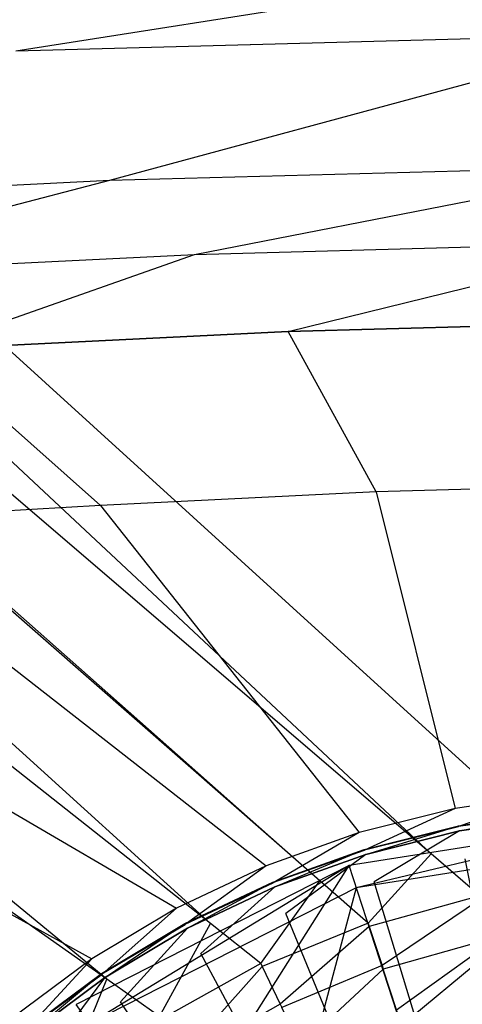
# Model space of a CAD drawing. Extents: x 0 to 0.45, y -0.35 to 0.
# Tile 22 of 30: x 0.206 to 0.219, y -0.136 to -0.106. Entities that reach past the tile are written whole.
import ezdxf

# ---------------------------------------------------------------- set-up
doc = ezdxf.new("R2010")
doc.units = 0
doc.layers.add('L1_WT_536045_0___REPLACEMTFOREM', color=7, linetype='CONTINUOUS')
doc.layers.add('L2_ABLAUF60_ONOVO_1___REPLACEMT', color=7, linetype='CONTINUOUS')

msp = doc.modelspace()

# ---------------------------------------------------------------- linework, layer by layer
at = {"layer": 'L1_WT_536045_0___REPLACEMTFOREM', "color": 8}
for points, invisible_edges in [([(0.079376, -0.001524, 0.021923), (0.21824, -0.131549, 0.021923), (0.078767, -0.011923, 0.021923), (0.079376, -0.001524, 0.021923)], 13), ([(0.21824, -0.131549, 0.021923), (0.079376, -0.001524, 0.021923), (0.22178, -0.131085, 0.021923), (0.21824, -0.131549, 0.021923)], 14), ([(0.370624, -0.001524, 0.021923), (0.22178, -0.131085, 0.021923), (0.079376, -0.001524, 0.021923), (0.370624, -0.001524, 0.021923)], 13), ([(0.078767, -0.011923, 0.021923), (0.214833, -0.13237, 0.021923), (0.078697, -0.013122, 0.021923), (0.078767, -0.011923, 0.021923)], 13), ([(0.214833, -0.13237, 0.021923), (0.078767, -0.011923, 0.021923), (0.21824, -0.131549, 0.021923), (0.214833, -0.13237, 0.021923)], 14), ([(0.078697, -0.013122, 0.021923), (0.211479, -0.133682, 0.021923), (0.077931, -0.028026, 0.021923), (0.078697, -0.013122, 0.021923)], 13), ([(0.211479, -0.133682, 0.021923), (0.078697, -0.013122, 0.021923), (0.214833, -0.13237, 0.021923), (0.211479, -0.133682, 0.021923)], 14), ([(0.077931, -0.028026, 0.021923), (0.208304, -0.13539, 0.021923), (0.077165, -0.042931, 0.021923), (0.077931, -0.028026, 0.021923)], 13), ([(0.208304, -0.13539, 0.021923), (0.077931, -0.028026, 0.021923), (0.211479, -0.133682, 0.021923), (0.208304, -0.13539, 0.021923)], 14), ([(0.205356, -0.137469, 0.021923), (0.077165, -0.042931, 0.021923), (0.208304, -0.13539, 0.021923), (0.205356, -0.137469, 0.021923)], 14), ([(0.205519, -0.106935, 0.106269), (0.225, -0.103869, 0.132149), (0.203806, -0.104446, 0.132537), (0.205519, -0.106935, 0.106269)], 14), ([(0.225, -0.103869, 0.132149), (0.205519, -0.106935, 0.106269), (0.225, -0.106405, 0.10602), (0.225, -0.103869, 0.132149)], 13), ([(0.2084, -0.110899, 0.079976), (0.225, -0.106405, 0.10602), (0.205519, -0.106935, 0.106269), (0.2084, -0.110899, 0.079976)], 14), ([(0.225, -0.106405, 0.10602), (0.2084, -0.110899, 0.079976), (0.225, -0.110447, 0.079857), (0.225, -0.106405, 0.10602)], 13), ([(0.205519, -0.106935, 0.106269), (0.191802, -0.111717, 0.080095), (0.2084, -0.110899, 0.079976), (0.205519, -0.106935, 0.106269)], 13), ([(0.210992, -0.113176, 0.066804), (0.225, -0.110447, 0.079857), (0.2084, -0.110899, 0.079976), (0.210992, -0.113176, 0.066804)], 14), ([(0.225, -0.110447, 0.079857), (0.210992, -0.113176, 0.066804), (0.225, -0.112794, 0.066741), (0.225, -0.110447, 0.079857)], 13), ([(0.196985, -0.113866, 0.066868), (0.2084, -0.110899, 0.079976), (0.191802, -0.111717, 0.080095), (0.196985, -0.113866, 0.066868)], 14), ([(0.2084, -0.110899, 0.079976), (0.196985, -0.113866, 0.066868), (0.210992, -0.113176, 0.066804), (0.2084, -0.110899, 0.079976)], 13), ([(0.213866, -0.115538, 0.05757), (0.225, -0.112794, 0.066741), (0.210992, -0.113176, 0.066804), (0.213866, -0.115538, 0.05757)], 14), ([(0.225, -0.112794, 0.066741), (0.213866, -0.115538, 0.05757), (0.225, -0.115235, 0.05754), (0.225, -0.112794, 0.066741)], 13), ([(0.202731, -0.116086, 0.057601), (0.210992, -0.113176, 0.066804), (0.196985, -0.113866, 0.066868), (0.202731, -0.116086, 0.057601)], 14), ([(0.210992, -0.113176, 0.066804), (0.202731, -0.116086, 0.057601), (0.213866, -0.115538, 0.05757), (0.210992, -0.113176, 0.066804)], 13), ([(0.225, -0.115235, 0.05754), (0.213866, -0.115538, 0.05757), (0.216555, -0.120452, 0.054029), (0.225, -0.115235, 0.05754)], 14), ([(0.225, -0.120222, 0.054029), (0.225, -0.115235, 0.05754), (0.216555, -0.120452, 0.054029), (0.225, -0.120222, 0.054029)], 14), ([(0.213866, -0.115538, 0.05757), (0.202731, -0.116086, 0.057601), (0.20811, -0.120869, 0.054029), (0.213866, -0.115538, 0.05757)], 14), ([(0.216555, -0.120452, 0.054029), (0.213866, -0.115538, 0.05757), (0.20811, -0.120869, 0.054029), (0.216555, -0.120452, 0.054029)], 14), ([(0.20811, -0.120869, 0.054029), (0.202731, -0.116086, 0.057601), (0.199665, -0.121347, 0.054029), (0.20811, -0.120869, 0.054029)], 14), ([(0.221974, -0.129714, 0.054029), (0.225, -0.120222, 0.054029), (0.216555, -0.120452, 0.054029), (0.221974, -0.129714, 0.054029)], 13), ([(0.218977, -0.130158, 0.054029), (0.216555, -0.120452, 0.054029), (0.20811, -0.120869, 0.054029), (0.218977, -0.130158, 0.054029)], 13), ([(0.216555, -0.120452, 0.054029), (0.218977, -0.130158, 0.054029), (0.221974, -0.129714, 0.054029), (0.216555, -0.120452, 0.054029)], 14), ([(0.216038, -0.130894, 0.054029), (0.20811, -0.120869, 0.054029), (0.199665, -0.121347, 0.054029), (0.216038, -0.130894, 0.054029)], 13), ([(0.20811, -0.120869, 0.054029), (0.216038, -0.130894, 0.054029), (0.218977, -0.130158, 0.054029), (0.20811, -0.120869, 0.054029)], 14), ([(0.213186, -0.131915, 0.054029), (0.199665, -0.121347, 0.054029), (0.191221, -0.121979, 0.054029), (0.213186, -0.131915, 0.054029)], 13), ([(0.199665, -0.121347, 0.054029), (0.213186, -0.131915, 0.054029), (0.216038, -0.130894, 0.054029), (0.199665, -0.121347, 0.054029)], 14), ([(0.210447, -0.13321, 0.054029), (0.191221, -0.121979, 0.054029), (0.186205, -0.122794, 0.054029), (0.210447, -0.13321, 0.054029)], 13), ([(0.191221, -0.121979, 0.054029), (0.210447, -0.13321, 0.054029), (0.213186, -0.131915, 0.054029), (0.191221, -0.121979, 0.054029)], 14), ([(0.207849, -0.134768, 0.054029), (0.186205, -0.122794, 0.054029), (0.181246, -0.123743, 0.054029), (0.207849, -0.134768, 0.054029)], 13), ([(0.186205, -0.122794, 0.054029), (0.207849, -0.134768, 0.054029), (0.210447, -0.13321, 0.054029), (0.186205, -0.122794, 0.054029)], 14), ([(0.181246, -0.123743, 0.054029), (0.205415, -0.136572, 0.054029), (0.207849, -0.134768, 0.054029), (0.181246, -0.123743, 0.054029)], 14), ([(0.219087, -0.13071, 0.054029), (0.221974, -0.129714, 0.054029), (0.218977, -0.130158, 0.054029), (0.219087, -0.13071, 0.054029)], 13), ([(0.221974, -0.129714, 0.054029), (0.219087, -0.13071, 0.054029), (0.222029, -0.130273, 0.054029), (0.221974, -0.129714, 0.054029)], 14), ([(0.216202, -0.131432, 0.054029), (0.218977, -0.130158, 0.054029), (0.216038, -0.130894, 0.054029), (0.216202, -0.131432, 0.054029)], 13), ([(0.218977, -0.130158, 0.054029), (0.216202, -0.131432, 0.054029), (0.219087, -0.13071, 0.054029), (0.218977, -0.130158, 0.054029)], 14), ([(0.219113, -0.130841, 0.049023), (0.222027, -0.130249, 0.050165), (0.219082, -0.130686, 0.050165), (0.219113, -0.130841, 0.049023)], 14), ([(0.222028, -0.130265, 0.052677), (0.219082, -0.130686, 0.050165), (0.222027, -0.130249, 0.050165), (0.222028, -0.130265, 0.052677)], 13), ([(0.219082, -0.130686, 0.050165), (0.222028, -0.130265, 0.052677), (0.219085, -0.130701, 0.052677), (0.219082, -0.130686, 0.050165)], 14), ([(0.222029, -0.130273, 0.054029), (0.219085, -0.130701, 0.052677), (0.222028, -0.130265, 0.052677), (0.222029, -0.130273, 0.054029)], 13), ([(0.219085, -0.130701, 0.052677), (0.222029, -0.130273, 0.054029), (0.219087, -0.13071, 0.054029), (0.219085, -0.130701, 0.052677)], 14), ([(0.222027, -0.130249, 0.050165), (0.219113, -0.130841, 0.049023), (0.222042, -0.130407, 0.049023), (0.222027, -0.130249, 0.050165)], 13), ([(0.219285, -0.131703, 0.049023), (0.222042, -0.130407, 0.049023), (0.219113, -0.130841, 0.049023), (0.219285, -0.131703, 0.049023)], 13), ([(0.213401, -0.132434, 0.054029), (0.216038, -0.130894, 0.054029), (0.213186, -0.131915, 0.054029), (0.213401, -0.132434, 0.054029)], 13), ([(0.216038, -0.130894, 0.054029), (0.213401, -0.132434, 0.054029), (0.216202, -0.131432, 0.054029), (0.216038, -0.130894, 0.054029)], 14), ([(0.216241, -0.131561, 0.049023), (0.219082, -0.130686, 0.050165), (0.216195, -0.131409, 0.050165), (0.216241, -0.131561, 0.049023)], 14), ([(0.219085, -0.130701, 0.052677), (0.216195, -0.131409, 0.050165), (0.219082, -0.130686, 0.050165), (0.219085, -0.130701, 0.052677)], 13), ([(0.216195, -0.131409, 0.050165), (0.219085, -0.130701, 0.052677), (0.216199, -0.131424, 0.052677), (0.216195, -0.131409, 0.050165)], 14), ([(0.219087, -0.13071, 0.054029), (0.216199, -0.131424, 0.052677), (0.219085, -0.130701, 0.052677), (0.219087, -0.13071, 0.054029)], 13), ([(0.216199, -0.131424, 0.052677), (0.219087, -0.13071, 0.054029), (0.216202, -0.131432, 0.054029), (0.216199, -0.131424, 0.052677)], 14), ([(0.219082, -0.130686, 0.050165), (0.216241, -0.131561, 0.049023), (0.219113, -0.130841, 0.049023), (0.219082, -0.130686, 0.050165)], 13), ([(0.216496, -0.132402, 0.049023), (0.219113, -0.130841, 0.049023), (0.216241, -0.131561, 0.049023), (0.216496, -0.132402, 0.049023)], 13), ([(0.219113, -0.130841, 0.049023), (0.216496, -0.132402, 0.049023), (0.219285, -0.131703, 0.049023), (0.219113, -0.130841, 0.049023)], 14), ([(0.22178, -0.131085, 0.021923), (0.219736, -0.132832, 0.021923), (0.21824, -0.131549, 0.021923), (0.22178, -0.131085, 0.021923)], 13), ([(0.213452, -0.132558, 0.049023), (0.216195, -0.131409, 0.050165), (0.213392, -0.132412, 0.050165), (0.213452, -0.132558, 0.049023)], 14), ([(0.216199, -0.131424, 0.052677), (0.213392, -0.132412, 0.050165), (0.216195, -0.131409, 0.050165), (0.216199, -0.131424, 0.052677)], 13), ([(0.213392, -0.132412, 0.050165), (0.216199, -0.131424, 0.052677), (0.213398, -0.132426, 0.052677), (0.213392, -0.132412, 0.050165)], 14), ([(0.216202, -0.131432, 0.054029), (0.213398, -0.132426, 0.052677), (0.216199, -0.131424, 0.052677), (0.216202, -0.131432, 0.054029)], 13), ([(0.213398, -0.132426, 0.052677), (0.216202, -0.131432, 0.054029), (0.213401, -0.132434, 0.054029), (0.213398, -0.132426, 0.052677)], 14), ([(0.216195, -0.131409, 0.050165), (0.213452, -0.132558, 0.049023), (0.216241, -0.131561, 0.049023), (0.216195, -0.131409, 0.050165)], 13), ([(0.213789, -0.133371, 0.049023), (0.216241, -0.131561, 0.049023), (0.213452, -0.132558, 0.049023), (0.213789, -0.133371, 0.049023)], 13), ([(0.216241, -0.131561, 0.049023), (0.213789, -0.133371, 0.049023), (0.216496, -0.132402, 0.049023), (0.216241, -0.131561, 0.049023)], 14), ([(0.21824, -0.131549, 0.021923), (0.216315, -0.133668, 0.021923), (0.214833, -0.13237, 0.021923), (0.21824, -0.131549, 0.021923)], 13), ([(0.216315, -0.133668, 0.021923), (0.21824, -0.131549, 0.021923), (0.219736, -0.132832, 0.021923), (0.216315, -0.133668, 0.021923)], 14), ([(0.225, -0.160437, 0.049023), (0.219285, -0.131703, 0.049023), (0.216496, -0.132402, 0.049023), (0.225, -0.160437, 0.049023)], 14), ([(0.210712, -0.133706, 0.054029), (0.213186, -0.131915, 0.054029), (0.210447, -0.13321, 0.054029), (0.210712, -0.133706, 0.054029)], 13), ([(0.213186, -0.131915, 0.054029), (0.210712, -0.133706, 0.054029), (0.213401, -0.132434, 0.054029), (0.213186, -0.131915, 0.054029)], 14), ([(0.210776, -0.133825, 0.049023), (0.213392, -0.132412, 0.050165), (0.210701, -0.133684, 0.050165), (0.210776, -0.133825, 0.049023)], 14), ([(0.213398, -0.132426, 0.052677), (0.210701, -0.133684, 0.050165), (0.213392, -0.132412, 0.050165), (0.213398, -0.132426, 0.052677)], 13), ([(0.210701, -0.133684, 0.050165), (0.213398, -0.132426, 0.052677), (0.210708, -0.133699, 0.052677), (0.210701, -0.133684, 0.050165)], 14), ([(0.213401, -0.132434, 0.054029), (0.210708, -0.133699, 0.052677), (0.213398, -0.132426, 0.052677), (0.213401, -0.132434, 0.054029)], 13), ([(0.210708, -0.133699, 0.052677), (0.213401, -0.132434, 0.054029), (0.210712, -0.133706, 0.054029), (0.210708, -0.133699, 0.052677)], 14), ([(0.213392, -0.132412, 0.050165), (0.210776, -0.133825, 0.049023), (0.213452, -0.132558, 0.049023), (0.213392, -0.132412, 0.050165)], 13), ([(0.214833, -0.13237, 0.021923), (0.213026, -0.134907, 0.021923), (0.211479, -0.133682, 0.021923), (0.214833, -0.13237, 0.021923)], 13), ([(0.213026, -0.134907, 0.021923), (0.214833, -0.13237, 0.021923), (0.216315, -0.133668, 0.021923), (0.213026, -0.134907, 0.021923)], 14), ([(0.225, -0.160437, 0.049023), (0.216496, -0.132402, 0.049023), (0.213789, -0.133371, 0.049023), (0.225, -0.160437, 0.049023)], 14), ([(0.21119, -0.1346, 0.049023), (0.213452, -0.132558, 0.049023), (0.210776, -0.133825, 0.049023), (0.21119, -0.1346, 0.049023)], 13), ([(0.213452, -0.132558, 0.049023), (0.21119, -0.1346, 0.049023), (0.213789, -0.133371, 0.049023), (0.213452, -0.132558, 0.049023)], 14), ([(0.219736, -0.132832, 0.021923), (0.216348, -0.133768, 0.020382), (0.216315, -0.133668, 0.021923), (0.219736, -0.132832, 0.021923)], 14), ([(0.216348, -0.133768, 0.020382), (0.219736, -0.132832, 0.021923), (0.219756, -0.132935, 0.020382), (0.216348, -0.133768, 0.020382)], 13), ([(0.219756, -0.132935, 0.020382), (0.216741, -0.13497, 0.001753), (0.216348, -0.133768, 0.020382), (0.219756, -0.132935, 0.020382)], 14), ([(0.216741, -0.13497, 0.001753), (0.219756, -0.132935, 0.020382), (0.219994, -0.134175, 0.001753), (0.216741, -0.13497, 0.001753)], 13), ([(0.208161, -0.135235, 0.054029), (0.210447, -0.13321, 0.054029), (0.207849, -0.134768, 0.054029), (0.208161, -0.135235, 0.054029)], 13), ([(0.210447, -0.13321, 0.054029), (0.208161, -0.135235, 0.054029), (0.210712, -0.133706, 0.054029), (0.210447, -0.13321, 0.054029)], 14), ([(0.225, -0.160437, 0.049023), (0.213789, -0.133371, 0.049023), (0.21119, -0.1346, 0.049023), (0.225, -0.160437, 0.049023)], 14), ([(0.208236, -0.135347, 0.049023), (0.210701, -0.133684, 0.050165), (0.208147, -0.135215, 0.050165), (0.208236, -0.135347, 0.049023)], 14), ([(0.210708, -0.133699, 0.052677), (0.208147, -0.135215, 0.050165), (0.210701, -0.133684, 0.050165), (0.210708, -0.133699, 0.052677)], 13), ([(0.210701, -0.133684, 0.050165), (0.208236, -0.135347, 0.049023), (0.210776, -0.133825, 0.049023), (0.210701, -0.133684, 0.050165)], 13), ([(0.211479, -0.133682, 0.021923), (0.209919, -0.136528, 0.021923), (0.208304, -0.13539, 0.021923), (0.211479, -0.133682, 0.021923)], 13), ([(0.209919, -0.136528, 0.021923), (0.211479, -0.133682, 0.021923), (0.213026, -0.134907, 0.021923), (0.209919, -0.136528, 0.021923)], 14), ([(0.216315, -0.133668, 0.021923), (0.213071, -0.135001, 0.020382), (0.213026, -0.134907, 0.021923), (0.216315, -0.133668, 0.021923)], 14), ([(0.213071, -0.135001, 0.020382), (0.216315, -0.133668, 0.021923), (0.216348, -0.133768, 0.020382), (0.213071, -0.135001, 0.020382)], 13), ([(0.208147, -0.135215, 0.050165), (0.210708, -0.133699, 0.052677), (0.208156, -0.135228, 0.052677), (0.208147, -0.135215, 0.050165)], 14), ([(0.210712, -0.133706, 0.054029), (0.208156, -0.135228, 0.052677), (0.210708, -0.133699, 0.052677), (0.210712, -0.133706, 0.054029)], 13), ([(0.208156, -0.135228, 0.052677), (0.210712, -0.133706, 0.054029), (0.208161, -0.135235, 0.054029), (0.208156, -0.135228, 0.052677)], 14), ([(0.208724, -0.136078, 0.049023), (0.210776, -0.133825, 0.049023), (0.208236, -0.135347, 0.049023), (0.208724, -0.136078, 0.049023)], 13), ([(0.210776, -0.133825, 0.049023), (0.208724, -0.136078, 0.049023), (0.21119, -0.1346, 0.049023), (0.210776, -0.133825, 0.049023)], 14), ([(0.216348, -0.133768, 0.020382), (0.213614, -0.136148, 0.001753), (0.213071, -0.135001, 0.020382), (0.216348, -0.133768, 0.020382)], 14), ([(0.213614, -0.136148, 0.001753), (0.216348, -0.133768, 0.020382), (0.216741, -0.13497, 0.001753), (0.213614, -0.136148, 0.001753)], 13), ([(0.219994, -0.134175, 0.001753), (0.216778, -0.135083), (0.216741, -0.13497, 0.001753), (0.219994, -0.134175, 0.001753)], 14), ([(0.216778, -0.135083), (0.219994, -0.134175, 0.001753), (0.220017, -0.134292), (0.216778, -0.135083)], 13), ([(0.220017, -0.134292), (0.217185, -0.136325), (0.216778, -0.135083), (0.220017, -0.134292)], 13), ([(0.217185, -0.136325), (0.220017, -0.134292), (0.220263, -0.135573), (0.217185, -0.136325)], 14), ([(0.205772, -0.137007, 0.054029), (0.207849, -0.134768, 0.054029), (0.205415, -0.136572, 0.054029), (0.205772, -0.137007, 0.054029)], 13), ([(0.207849, -0.134768, 0.054029), (0.205772, -0.137007, 0.054029), (0.208161, -0.135235, 0.054029), (0.207849, -0.134768, 0.054029)], 14), ([(0.225, -0.160437, 0.049023), (0.21119, -0.1346, 0.049023), (0.208724, -0.136078, 0.049023), (0.225, -0.160437, 0.049023)], 14), ([(0.213026, -0.134907, 0.021923), (0.209975, -0.136617, 0.020382), (0.209919, -0.136528, 0.021923), (0.213026, -0.134907, 0.021923)], 14), ([(0.209975, -0.136617, 0.020382), (0.213026, -0.134907, 0.021923), (0.213071, -0.135001, 0.020382), (0.209975, -0.136617, 0.020382)], 13), ([(0.213071, -0.135001, 0.020382), (0.210659, -0.13769, 0.001753), (0.209975, -0.136617, 0.020382), (0.213071, -0.135001, 0.020382)], 14), ([(0.210659, -0.13769, 0.001753), (0.213071, -0.135001, 0.020382), (0.213614, -0.136148, 0.001753), (0.210659, -0.13769, 0.001753)], 13), ([(0.216741, -0.13497, 0.001753), (0.213665, -0.136256), (0.213614, -0.136148, 0.001753), (0.216741, -0.13497, 0.001753)], 14), ([(0.213665, -0.136256), (0.216741, -0.13497, 0.001753), (0.216778, -0.135083), (0.213665, -0.136256)], 13), ([(0.216778, -0.135083), (0.214225, -0.13744), (0.213665, -0.136256), (0.216778, -0.135083)], 13), ([(0.214225, -0.13744), (0.216778, -0.135083), (0.217185, -0.136325), (0.214225, -0.13744)], 14), ([(0.208304, -0.13539, 0.021923), (0.20704, -0.138509, 0.021923), (0.205356, -0.137469, 0.021923), (0.208304, -0.13539, 0.021923)], 13), ([(0.205857, -0.137111, 0.049023), (0.208147, -0.135215, 0.050165), (0.205756, -0.136988, 0.050165), (0.205857, -0.137111, 0.049023)], 14), ([(0.208156, -0.135228, 0.052677), (0.205756, -0.136988, 0.050165), (0.208147, -0.135215, 0.050165), (0.208156, -0.135228, 0.052677)], 13), ([(0.205756, -0.136988, 0.050165), (0.208156, -0.135228, 0.052677), (0.205766, -0.137001, 0.052677), (0.205756, -0.136988, 0.050165)], 14), ([(0.208161, -0.135235, 0.054029), (0.205766, -0.137001, 0.052677), (0.208156, -0.135228, 0.052677), (0.208161, -0.135235, 0.054029)], 13), ([(0.205766, -0.137001, 0.052677), (0.208161, -0.135235, 0.054029), (0.205772, -0.137007, 0.054029), (0.205766, -0.137001, 0.052677)], 14), ([(0.208147, -0.135215, 0.050165), (0.205857, -0.137111, 0.049023), (0.208236, -0.135347, 0.049023), (0.208147, -0.135215, 0.050165)], 13), ([(0.206415, -0.13779, 0.049023), (0.208236, -0.135347, 0.049023), (0.205857, -0.137111, 0.049023), (0.206415, -0.13779, 0.049023)], 13), ([(0.208236, -0.135347, 0.049023), (0.206415, -0.13779, 0.049023), (0.208724, -0.136078, 0.049023), (0.208236, -0.135347, 0.049023)], 14), ([(0.20704, -0.138509, 0.021923), (0.208304, -0.13539, 0.021923), (0.209919, -0.136528, 0.021923), (0.20704, -0.138509, 0.021923)], 14), ([(0.225, -0.160213), (0.217185, -0.136325), (0.220263, -0.135573), (0.225, -0.160213)], 14), ([(0.225, -0.160437, 0.049023), (0.208724, -0.136078, 0.049023), (0.206415, -0.13779, 0.049023), (0.225, -0.160437, 0.049023)], 14), ([(0.213614, -0.136148, 0.001753), (0.210723, -0.137791), (0.210659, -0.13769, 0.001753), (0.213614, -0.136148, 0.001753)], 14), ([(0.210723, -0.137791), (0.213614, -0.136148, 0.001753), (0.213665, -0.136256), (0.210723, -0.137791)], 13)]:
    msp.add_3dface(points, dxfattribs=dict(at, invisible_edges=invisible_edges))
at = {"layer": 'L2_ABLAUF60_ONOVO_1___REPLACEMT', "color": 8}
for points, invisible_edges in [([(0.225, -0.130437, 0.053342), (0.217321, -0.136802, 0.049535), (0.21573, -0.131905, 0.053342), (0.225, -0.130437, 0.053342)], 13), ([(0.21595, -0.132583, 0.054023), (0.225, -0.130437, 0.054023), (0.21573, -0.131905, 0.054023), (0.21595, -0.132583, 0.054023)], 13), ([(0.21573, -0.131905, 0.053342), (0.225, -0.130437, 0.054023), (0.225, -0.130437, 0.053342), (0.21573, -0.131905, 0.053342)], 13), ([(0.225, -0.130437, 0.054023), (0.21573, -0.131905, 0.053342), (0.21573, -0.131905, 0.054023), (0.225, -0.130437, 0.054023)], 14), ([(0.225, -0.130437, 0.054023), (0.21595, -0.132583, 0.054023), (0.225, -0.131149, 0.054023), (0.225, -0.130437, 0.054023)], 14), ([(0.217321, -0.136802, 0.049535), (0.225, -0.130437, 0.053342), (0.225, -0.135586, 0.049535), (0.217321, -0.136802, 0.049535)], 14), ([(0.218661, -0.140927, 0.052248), (0.225, -0.131149, 0.054023), (0.21595, -0.132583, 0.054023), (0.218661, -0.140927, 0.052248)], 13), ([(0.225, -0.131149, 0.054023), (0.218661, -0.140927, 0.052248), (0.225, -0.139923, 0.052248), (0.225, -0.131149, 0.054023)], 14), ([(0.21573, -0.131905, 0.053342), (0.210393, -0.140332, 0.049535), (0.207366, -0.136166, 0.053342), (0.21573, -0.131905, 0.053342)], 13), ([(0.207785, -0.136743, 0.054023), (0.21573, -0.131905, 0.054023), (0.207366, -0.136166, 0.054023), (0.207785, -0.136743, 0.054023)], 13), ([(0.207366, -0.136166, 0.053342), (0.21573, -0.131905, 0.054023), (0.21573, -0.131905, 0.053342), (0.207366, -0.136166, 0.053342)], 13), ([(0.21573, -0.131905, 0.054023), (0.207366, -0.136166, 0.053342), (0.207366, -0.136166, 0.054023), (0.21573, -0.131905, 0.054023)], 14), ([(0.21573, -0.131905, 0.054023), (0.207785, -0.136743, 0.054023), (0.21595, -0.132583, 0.054023), (0.21573, -0.131905, 0.054023)], 14), ([(0.210393, -0.140332, 0.049535), (0.21573, -0.131905, 0.053342), (0.217321, -0.136802, 0.049535), (0.210393, -0.140332, 0.049535)], 14), ([(0.212942, -0.143841, 0.052248), (0.21595, -0.132583, 0.054023), (0.207785, -0.136743, 0.054023), (0.212942, -0.143841, 0.052248)], 13), ([(0.21595, -0.132583, 0.054023), (0.212942, -0.143841, 0.052248), (0.218661, -0.140927, 0.052248), (0.21595, -0.132583, 0.054023)], 14), ([(0.225, -0.135586, 0.049535), (0.217535, -0.137461, 0.049023), (0.217321, -0.136802, 0.049535), (0.225, -0.135586, 0.049535)], 13), ([(0.217535, -0.137461, 0.049023), (0.225, -0.135586, 0.049535), (0.225, -0.136278, 0.049023), (0.217535, -0.137461, 0.049023)], 14)]:
    msp.add_3dface(points, dxfattribs=dict(at, invisible_edges=invisible_edges))

doc.saveas('drawing.dxf')
